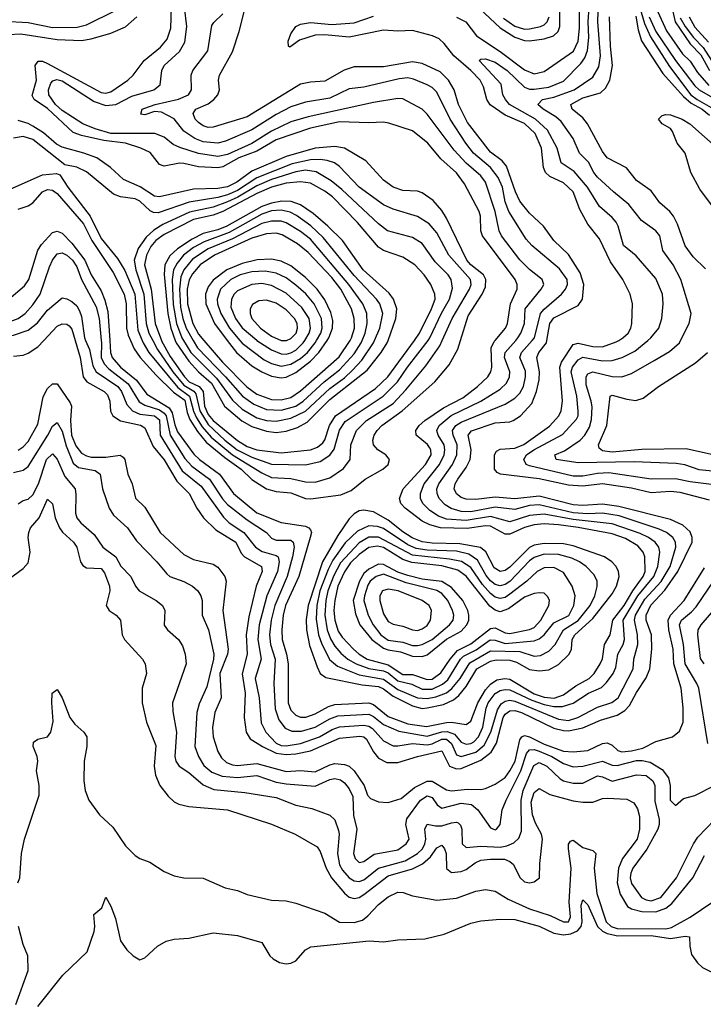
# Model space of a CAD drawing. Header units: inches. Extents: x 884549 to 1028252, y 526810 to 653624.
# Tile 137 of 256: x 961656 to 964464, y 547271 to 551318. Entities that reach past the tile are written whole.
import ezdxf

# ---------------------------------------------------------------- set-up
doc = ezdxf.new("R2010")
doc.units = ezdxf.units.IN
doc.header["$MEASUREMENT"] = 0
doc.layers.add('A9564', color=7, linetype='Continuous')
doc.layers.add('A9565', color=7, linetype='Continuous')

msp = doc.modelspace()

# ---------------------------------------------------------------- linework, layer by layer
at = {"layer": 'A9564', "color": 5}
for points, elevation in [([(961630, 549935.4), (961670, 549939.1), (961690, 549947), (961730, 549973.7), (961754.8, 550000)], 2220), ([(961883.6, 550000), (961904.4, 549930), (961916.8, 549850), (961931.1, 549830), (962002.6, 549790), (962016.4, 549776.4), (962026, 549750), (962029, 549709), (962038.3, 549690), (962069.5, 549669.5), (962151.5, 549651.5), (962170, 549640.5), (962203.9, 549563.9), (962250, 549508.7), (962301.7, 549421.7), (962352.1, 549370), (962384.2, 549310), (962411.4, 549270), (962461, 549221), (962543.4, 549170), (962565.9, 549125.9), (962578.8, 549110), (962648.9, 549070), (962651.3, 549050), (962626.7, 548990), (962596.7, 548863.3), (962586.6, 548790), (962590.5, 548710), (962569.8, 548629.8), (962582.6, 548550), (962578.2, 548450), (962586, 548390), (962602.6, 548362.6), (962652.7, 548330), (962710, 548302.8), (962750, 548298), (962790, 548300), (962850, 548313.3), (962970, 548364.1), (963053.1, 548373.1), (963070, 548370.6), (963080.2, 548360.2), (963110, 548308), (963130, 548282.6), (963164.4, 548264.3), (963210, 548264.5), (963290.4, 548289.6), (963390, 548312), (963421.8, 548250), (963450, 548238.7), (963470, 548239.4), (963550, 548273.9), (963593.3, 548306.7), (963615.2, 548344.8), (963641.6, 548450), (963650, 548463.4), (963670, 548477.7), (963690, 548478), (963717.1, 548470), (963850, 548406), (963890, 548395.6), (963910, 548395.4), (963970, 548407.9), (964041.5, 548438.5), (964110, 548459.8), (964141.5, 548478.5), (964161, 548499), (964190, 548553.1), (964230, 548612.4), (964244.9, 548650), (964253.6, 548730), (964252, 548790), (964229.4, 548849.4), (964229.3, 548870), (964249.1, 548910.9), (964307.1, 548972.9), (964360, 549050), (964418.7, 549170), (964419.4, 549190), (964410, 549213.6), (964380.4, 549240.4), (964330, 549263.6), (964117.5, 549317.5), (964050, 549327.1), (963970, 549321.6), (963930, 549324.6), (963790, 549359.6), (963690, 549348.5), (963610, 549355.2), (963530, 549345.3), (963490, 549346.7), (963470, 549353.9), (963450, 549368.9), (963441.1, 549390), (963444.8, 549410), (963455.5, 549430), (963490, 549478), (963506.7, 549510), (963510.2, 549550), (963498.1, 549610), (963511.6, 549628.4), (963610, 549660.9), (963670, 549664.6), (963683.2, 549670), (963713.5, 549690), (963759.4, 549740.6), (963779.8, 549790), (963790, 549837.1), (963791.8, 549870), (963780.4, 549930), (963788.5, 549950), (963819.8, 549990), (963821.6, 550000)], 2220), ([(961926.3, 550000), (961942.4, 549962.4), (961955.8, 549895.8), (961970.6, 549870.6), (962058.3, 549810), (962074.4, 549790), (962096.4, 549736.4), (962119.7, 549710), (962150, 549696.1), (962210, 549690.2), (962230, 549673.6), (962232.8, 549610), (962323.5, 549463.5), (962401.2, 549401.2), (962492.9, 549272.9), (962516.4, 549250), (962577, 549210), (962624, 549150), (962652.4, 549132.4), (962710, 549115.9), (962717.9, 549110), (962722.3, 549090), (962714.4, 549050), (962671.3, 548950), (962639, 548830), (962634.4, 548770), (962648.3, 548690), (962623.8, 548610), (962639.6, 548530), (962648.4, 548428.4), (962666.8, 548390), (962710, 548343.6), (962730, 548334.5), (962750, 548332.9), (962810, 548342.2), (962887.3, 548370), (962939.8, 548400.2), (962970, 548412), (963070, 548418.4), (963090, 548414.7), (963105, 548405), (963150, 548353.6), (963190, 548333.9), (963210, 548332.9), (963270, 548343.3), (963330, 548337.5), (963350, 548341.1), (963390, 548360), (963410, 548360.8), (963430, 548342.8), (963450, 548296.2), (963470, 548289.2), (963530, 548307.6), (963563.5, 548336.5), (963590.9, 548389.1), (963618.9, 548481.1), (963634.3, 548505.7), (963650, 548517.3), (963670, 548521), (963690, 548517), (963870, 548442.6), (963910, 548437.7), (963948.5, 548450), (964030, 548491.6), (964088.8, 548511.2), (964114.4, 548530), (964175.9, 548650), (964178.9, 548690), (964195.4, 548750), (964194, 548790), (964181.7, 548850), (964185.6, 548870), (964223.9, 548936.1), (964290.8, 549009.2), (964328.1, 549070), (964351.8, 549150), (964349.9, 549170), (964339, 549190), (964312.8, 549210), (964283.7, 549223.7), (964118.3, 549278.3), (964050, 549289.1), (963990, 549286.8), (963930, 549291.4), (963790, 549324.4), (963750, 549320.8), (963690, 549304.5), (963610, 549313.8), (963510, 549295.8), (963470, 549296.7), (963428.5, 549308.5), (963403.5, 549323.5), (963378.9, 549350), (963370.6, 549370), (963370.3, 549390), (963378.1, 549410), (963434.1, 549490), (963452.3, 549530), (963452.7, 549570), (963436.5, 549610), (963434.5, 549630), (963448.1, 549650), (963470, 549663.3), (963650, 549737.5), (963690, 549763.1), (963710, 549783.3), (963726, 549810), (963734.4, 549850), (963733.6, 549873.6), (963711.3, 549930), (963717.6, 549950), (963761.7, 550000)], 2240), ([(961990.5, 550000), (961991.4, 549990), (961990.7, 549930), (962003, 549903), (962022.5, 549882.5), (962101.7, 549821.7), (962146.7, 549746.7), (962170, 549734.1), (962230, 549714.5), (962250, 549700.7), (962257.4, 549690), (962273.9, 549610), (962334.8, 549514.8), (962363.3, 549483.3), (962435.7, 549430), (962489.2, 549349.2), (962510, 549325.8), (962590, 549262.8), (962670, 549210.5), (962690, 549187.2), (962710, 549178.5), (962770, 549179), (962779.9, 549170), (962784.1, 549150), (962777.2, 549110), (962754.4, 549030), (962703.8, 548910), (962689.1, 548850), (962682.6, 548790), (962686.5, 548750), (962704.8, 548690), (962700.4, 548590), (962705.5, 548485.5), (962720.3, 548440.3), (962746.3, 548406.3), (962774, 548394), (962813.7, 548393.7), (962870, 548410.6), (962930, 548443.9), (962963.3, 548456.7), (963090, 548463.6), (963110, 548454.2), (963150, 548420.7), (963213.5, 548393.5), (963330, 548372.8), (963390, 548390.8), (963412.6, 548392.6), (963441.7, 548381.7), (963470, 548348.4), (963490, 548339.5), (963510, 548342.9), (963522.1, 548350), (963541.1, 548370), (963559, 548410), (963571.7, 548488.3), (963581.2, 548510), (963610, 548548.8), (963630, 548560.7), (963650, 548565), (963670, 548563), (963760.5, 548520.5), (963810, 548503.1), (963850, 548495), (963885.3, 548494.7), (963930, 548509), (963992.5, 548550), (964046.4, 548573.6), (964066.9, 548593.1), (964093.6, 548630), (964104.7, 548655.3), (964112.9, 548710), (964135.1, 548750), (964141, 548770), (964135.2, 548850), (964195.4, 548950), (964261, 549030), (964277.3, 549070), (964286, 549130), (964281.2, 549150), (964266.7, 549170), (964238.8, 549190), (964205.5, 549205.5), (964090, 549245.9), (963930, 549263.4), (963810, 549285.8), (963750, 549280.5), (963670, 549254.1), (963590, 549275.6), (963490, 549259.4), (963410, 549265.1), (963376.7, 549276.7), (963340.4, 549300.4), (963312.6, 549330), (963303, 549350), (963302.3, 549370), (963318.1, 549410), (963380.2, 549490), (963400.2, 549530), (963403, 549550), (963399.2, 549570), (963374.8, 549610), (963369.9, 549630), (963379.4, 549650), (963428.6, 549691.4), (963550, 549750), (963630, 549799.3), (963656.3, 549823.7), (963668.8, 549850), (963669.2, 549870), (963648.2, 549930), (963649.9, 549950), (963694.1, 550000)], 2260), ([(962025.9, 550000), (962029.2, 549950), (962035.1, 549930), (962070, 549890), (962136.2, 549836.2), (962178.2, 549778.2), (962270, 549723.1), (962282.2, 549702.2), (962293.2, 549653.2), (962304.7, 549624.7), (962371.8, 549531.8), (962394.2, 549510), (962477, 549450), (962534, 549370), (962630, 549291.3), (962730, 549251.9), (962830, 549236.6), (962843.9, 549230), (962850, 549221.2), (962854.3, 549210), (962849.7, 549190), (962802.4, 549030), (962747.8, 548910), (962738.8, 548870), (962733.1, 548810), (962733.6, 548770), (962752.3, 548710), (962758.2, 548670), (962759.2, 548510), (962770, 548480.4), (962790, 548459.7), (962810, 548451.2), (962831.5, 548451.5), (962870, 548464.7), (962924.9, 548495.1), (962950, 548503.8), (963090, 548510.2), (963110, 548503.3), (963170, 548454.4), (963250, 548423.7), (963327.4, 548412.6), (963410, 548429.4), (963430.5, 548430.5), (963490, 548421.5), (963510, 548434.5), (963538.5, 548510), (963570, 548563.8), (963590, 548587.4), (963615.9, 548604.1), (963649.4, 548610.7), (963670, 548606.6), (963770, 548547.4), (963810, 548533.8), (963851.3, 548528.7), (963890, 548542.7), (963940.5, 548579.5), (963995.9, 548610), (964015.8, 548630), (964041.2, 548670), (964049.7, 548690.3), (964057.9, 548750), (964081.9, 548790), (964093.3, 548850), (964139.5, 548910), (964174.3, 548970), (964218, 549030), (964225.1, 549050), (964223.6, 549110), (964216.9, 549130), (964195.4, 549155.4), (964145, 549185), (964090, 549204.4), (963950, 549231.4), (963870, 549241.9), (963810, 549245.2), (963770, 549241.9), (963730, 549231.2), (963670, 549203.2), (963650, 549203.8), (963590, 549236.9), (963570, 549237.8), (963494, 549226), (963384.5, 549230), (963341.5, 549241.5), (963310, 549256.3), (963239.3, 549310), (963222.2, 549330), (963216.6, 549350), (963231.5, 549390), (963322.5, 549490), (963345.9, 549530), (963345.3, 549550), (963339.8, 549559.9), (963331.6, 549571.6), (963284.6, 549610), (963283.5, 549630), (963296.7, 549650), (963319.9, 549670), (963396.8, 549723.2), (963476.2, 549763.8), (963537.2, 549810), (963578.8, 549850), (963591.2, 549870), (963595.7, 549890), (963592.9, 549970), (963605.2, 549994.8), (963609.6, 550000)], 2280), ([(962111.3, 550000), (962125.8, 549965.8), (962150.3, 549930), (962216.9, 549856.8), (962287.5, 549787.5), (962333.8, 549753.8), (962343.5, 549703.5), (962354.8, 549674.8), (962385.8, 549625.8), (962421.5, 549581.5), (962498.3, 549518.3), (962566.1, 549470), (962610, 549428.3), (962670, 549390), (962710, 549378.1), (962770, 549373.1), (962830, 549350.4), (962850, 549348.6), (962974.7, 549365.3), (963017.1, 549382.9), (963075.7, 549430), (963148.1, 549470), (963169.3, 549490), (963174.5, 549510), (963170, 549516.8), (963159.5, 549530), (963127.3, 549550), (963109.4, 549570), (963107.3, 549590), (963112.8, 549610), (963124.1, 549630), (963143.2, 549650), (963226.7, 549710), (963361.7, 549830), (963420.8, 549899.2), (963456.1, 549963.9), (963467.2, 550000)], 2320), ([(962158.3, 550000), (962162.5, 549990), (962186.6, 549950), (962306.1, 549806.1), (962353.4, 549770), (962369.6, 549709.6), (962381.8, 549681.8), (962404.9, 549644.9), (962442.7, 549602.7), (962530, 549529.4), (962650, 549454.9), (962690, 549436.9), (962770, 549431.6), (962830, 549418.6), (962870, 549416.5), (962930, 549435.5), (962986.5, 549473.5), (963014.2, 549510), (963016.6, 549570), (963039.7, 549630), (963081.2, 549670), (963190, 549740.8), (963242.9, 549797.1), (963324, 549896), (963382, 549978), (963392, 550000)], 2340), ([(962202.5, 550000), (962222.3, 549962.3), (962285.3, 549870), (962330, 549816.5), (962371.2, 549791.2), (962379.8, 549779.8), (962395.4, 549710), (962430, 549653.6), (962498, 549590), (962549.3, 549550), (962610, 549520), (962690, 549490.8), (962830, 549489), (962890, 549502.7), (962930, 549528.3), (962947.3, 549552.7), (962969.6, 549630.4), (962993.4, 549666.6), (963148.7, 549770), (963208.5, 549830), (963248.7, 549890), (963333.6, 550000)], 2360), ([(962237.7, 550000), (962238.3, 549998.3), (962273.4, 549933.4), (962332.2, 549850), (962351.9, 549830), (962393.4, 549810), (962410, 549790.3), (962414.6, 549730), (962430, 549695.3), (962450, 549670.7), (962550, 549588.6), (962590, 549564.4), (962630, 549549.5), (962730, 549538), (962850, 549549.5), (962879.3, 549560.8), (962901.4, 549578.6), (962910, 549590.9), (962928, 549650), (962953.9, 549690), (963117.8, 549802.2), (963168.1, 549850), (963277.2, 550000)], 2380), ([(962295.1, 550000), (962298.7, 549990), (962350, 549915.2), (962390, 549870.9), (962443.4, 549823.4), (962497.3, 549730), (962568.6, 549668.6), (962610, 549646.1), (962670, 549626.3), (962710, 549621.7), (962750, 549627.4), (962797.7, 549642.3), (962836.4, 549663.6), (962930, 549756.6), (963082.9, 549877.1), (963140.4, 549950), (963165.8, 549990), (963169.4, 550000)], 2420), ([(962328.2, 550000), (962359.5, 549950), (962464.3, 549844.3), (962530, 549754.3), (962570, 549717.7), (962630, 549682.2), (962670, 549671), (962710, 549668.4), (962770, 549680.2), (962830, 549708.6), (962930, 549802.8), (962990, 549846.1), (963023.1, 549876.9), (963061.1, 549918.9), (963109.4, 549990), (963113.7, 550000)], 2440), ([(962368.6, 550000), (962386.1, 549970), (962502, 549850), (962571.1, 549771.1), (962617.4, 549737.4), (962670, 549716.3), (962730, 549713.1), (962790, 549729.2), (962820.7, 549750), (962906.6, 549830), (962970, 549878.6), (963030, 549944.7), (963058.3, 549990), (963062.4, 550000)], 2460), ([(962411.7, 550000), (962488.7, 549910), (962588.5, 549808.5), (962630, 549778.8), (962690, 549756.6), (962730, 549755.3), (962770, 549765.7), (962810, 549792.9), (962967.9, 549932.1), (963012.9, 550000)], 2480), ([(962508.7, 550000), (962546.7, 549950), (962610, 549895.5), (962650, 549870.3), (962690, 549852.8), (962730, 549845.4), (962750, 549848.5), (962790, 549868.1), (962850, 549914.5), (962884.2, 549950), (962919.3, 550000)], 2520), ([(962560.5, 550000), (962570, 549989.1), (962660.2, 549920.2), (962690, 549905), (962730, 549894.2), (962770, 549901.8), (962810, 549925.4), (962838.3, 549950), (962869.5, 549990), (962875.3, 550000)], 2540), ([(962630.7, 550000), (962690, 549960.5), (962730, 549944.3), (962750, 549943.3), (962770, 549948.6), (962790, 549960.2), (962820.9, 549990), (962827.1, 550000)], 2560), ([(962729.5, 550000), (962730, 549999.8), (962750, 549999), (962752.5, 550000)], 2580), ([(964490, 549342.6), (964370, 549374.3), (964330, 549378.6), (964250, 549373.9), (964170, 549391.8), (964050.6, 549410.6), (963970, 549401.1), (963910, 549404.9), (963790, 549430.4), (963630.6, 549450.6), (963617.1, 549457.1), (963607.1, 549470), (963607.1, 549530), (963615.3, 549544.7), (963630, 549552.3), (963690, 549557.2), (963727.4, 549572.6), (963832.1, 549647.9), (963870.4, 549689.6), (963880.1, 549710), (963885.7, 549750), (963875.2, 549890), (963882.3, 549910), (963930, 549983), (963950, 549987.9), (964010, 549974.2), (964050, 549973.8), (964106.2, 549993.8), (964116.8, 550000)], 2180), ([(964630, 549390.9), (964410, 549418.6), (964350, 549431.2), (964250, 549429), (964075.9, 549455.8), (964030, 549453.4), (963970, 549441.9), (963930, 549441.4), (963750, 549483.9), (963736.5, 549490), (963726.6, 549510), (963738.1, 549530), (963768, 549550), (963886.3, 549613.7), (963943.5, 549676.5), (963949.9, 549690), (963950.6, 549709.4), (963944.8, 549770), (963922.2, 549870), (963927.6, 549890), (963950, 549920.5), (963970, 549930.6), (964050, 549915.9), (964090, 549917.7), (964131, 549929), (964183.7, 549956.3), (964237, 550000)], 2160), ([(964530, 549460.2), (964447.3, 549467.3), (964388.3, 549488.3), (964353.6, 549493.6), (964180.9, 549500.9), (963950, 549496), (963859.7, 549510), (963854.5, 549530), (963893.7, 549546.3), (963958.7, 549590), (963978.3, 549610), (963996.6, 549643.4), (964005, 549675), (964007.3, 549727.3), (964004.2, 549750), (963982.6, 549817.4), (963983.3, 549850), (963990, 549861.9), (964010, 549870.1), (964090, 549851.3), (964130, 549850.1), (964170, 549864.1), (964263.3, 549916.7), (964325.9, 549954.1), (964366.4, 549990), (964371.5, 550000)], 2140), ([(964510, 549528.7), (964393.5, 549553.5), (964211.3, 549551.3), (964090, 549540.7), (964050, 549545.9), (964037, 549557.1), (964033.6, 549570), (964068.6, 549650), (964081.7, 549770), (964090, 549775.4), (964150, 549758.1), (964187.5, 549752.5), (964217.6, 549762.4), (964279.8, 549810), (964432, 549908), (964481.9, 549950)], 2120), ([(961650, 549548.5), (961670, 549562), (961690, 549584.1), (961730, 549655.8), (961752.5, 549767.5), (961770, 549802), (961790, 549821.7), (961810, 549821.8), (961863.5, 549743.5), (961869.1, 549729.1), (961864.7, 549670), (961869, 549610), (961887, 549567), (961910, 549536.7), (961930, 549525), (961950, 549520), (962010, 549520.5), (962068.5, 549528.5), (962080.3, 549520.3), (962087.3, 549510), (962100.7, 549450), (962117.8, 549410), (962131.3, 549351.3), (962170, 549313.8), (962232.4, 549210), (962330, 549120.1), (962370, 549099.8), (962450, 549079.8), (962470, 549068.1), (962498.7, 549030), (962503.9, 549010), (962489.8, 548889.8), (962512.6, 548730), (962509.4, 548710), (962478, 548630), (962483.4, 548530), (962457.9, 548470), (962448.1, 548408.1), (962450.8, 548370), (962469.7, 548310), (962484.3, 548284.3), (962504.9, 548264.9), (962530, 548254.8), (962550, 548253), (962630, 548260.9), (962750, 548227.2), (962810, 548231.5), (962870, 548227), (962930, 548255.4), (962950, 548260.6), (962990, 548256.3), (963010, 548249), (963029.7, 548230), (963070.8, 548170.8), (963084.9, 548130), (963097, 548117), (963130, 548102.6), (963170, 548100.7), (963223.7, 548116.3), (963278, 548162), (963330, 548187.6), (963350, 548187.3), (963410, 548153), (963430, 548147.6), (963495, 548155), (963550, 548154.4), (963570, 548158.2), (963610, 548176.1), (963650, 548203.6), (963670, 548230.1), (963690.9, 548270), (963710, 548358.5), (963718.4, 548370), (963730, 548375.5), (963750, 548370.3), (963810, 548340.2), (963890, 548311.5), (963930, 548308.1), (963990, 548314.6), (964050, 548342.8), (964070, 548345.7), (964090, 548336), (964113.8, 548313.8), (964130, 548308.7), (964170, 548312.6), (964216.3, 548323.8), (964270, 548351.3), (964338.5, 548370), (964366.9, 548393.1), (964381.9, 548430), (964381.8, 548490), (964373, 548570), (964344, 548670), (964340.7, 548730), (964323.3, 548810), (964320.5, 548850), (964329.4, 548870.6), (964386.3, 548930), (964470, 549064.6)], 2180), ([(961630, 549456.2), (961670, 549466.7), (961690, 549481.6), (961771.9, 549610), (961790, 549646.7), (961810, 549662), (961830, 549626.7), (961846.1, 549566.1), (961875.6, 549495.6), (961897.2, 549477.2), (961965.5, 549465.5), (961986.7, 549450), (961995.3, 549390), (962022.8, 549310), (962041.4, 549281.4), (962099, 549230), (962136, 549176), (962219, 549090), (962260.1, 549040.1), (962272.9, 549030), (962330, 549008.9), (962365.2, 548990), (962387.6, 548970), (962399.8, 548950), (962405, 548930), (962406, 548870), (962431.1, 548810), (962453.3, 548710), (962452.7, 548690), (962424.7, 548575.3), (962393.8, 548506.2), (962383.4, 548470), (962376, 548330), (962390.1, 548290), (962412.9, 548252.9), (962444.5, 548224.5), (962488.1, 548208.1), (962550, 548203.6), (962630, 548211.2), (962710, 548184.2), (962750, 548176.6), (962870, 548167.9), (962930, 548194.5), (962950, 548198.8), (962973.4, 548193.4), (962990, 548181.2), (963010, 548156.1), (963024.5, 548124.5), (963027.5, 548047.5), (963041.1, 547990), (963027.9, 547890), (963034, 547870), (963050, 547854), (963070, 547858.1), (963111.5, 547888.5), (963210, 547905.6), (963243.4, 547930), (963255.8, 547950), (963242.3, 548010), (963246.6, 548033.4), (963302.7, 548110), (963330, 548127.6), (963350, 548120.4), (963370.4, 548090.4), (963390, 548076.6), (963470, 548097.1), (963511.9, 548091.9), (963537.6, 548070), (963590, 547995.8), (963610, 547988), (963615.1, 547990), (963629.8, 548010), (963638.4, 548070), (963654.1, 548110), (963714.4, 548230), (963738.6, 548301.4), (963750, 548316.7), (963770, 548318.1), (963790, 548311.3), (963842.4, 548290), (963890, 548261.1), (963930, 548247.4), (963970, 548249), (964050, 548270.4), (964090, 548254.1), (964110, 548252.2), (964190, 548272.3), (964212.9, 548272.9), (964245.7, 548265.7), (964295.4, 548235.4), (964321.9, 548201.9), (964328, 548170), (964328.1, 548110), (964350, 548088.1), (964383.7, 548116.3), (964430, 548129.3), (964511.1, 548170)], 2160), ([(961650, 549327.4), (961670, 549341.2), (961690, 549347.5), (961710, 549365.5), (961732.6, 549410), (961766.2, 549510), (961790, 549534.2), (961810, 549512.3), (961840.7, 549440.7), (961883.3, 549390), (961886.9, 549366.9), (961885.3, 549290), (961890.1, 549270), (961906.4, 549250), (961961.9, 549201.9), (961997.7, 549150), (962050.1, 549110.1), (962071.4, 549071.4), (962111.8, 549030), (962131, 548990), (962147.1, 548970), (962216.5, 548930), (962242.2, 548910), (962251.7, 548890), (962249.5, 548829.5), (962262.4, 548810), (962308.3, 548770), (962324.7, 548744.7), (962336.1, 548710), (962339.5, 548670), (962283.3, 548510), (962285.3, 548474.7), (962300.5, 548390), (962293.5, 548290), (962297.2, 548270), (962310.7, 548250), (962350, 548224), (962410, 548173.2), (962453.5, 548153.5), (962581, 548141), (962710, 548120.3), (962790, 548089.6), (962856, 548076), (962930, 548048.7), (962950, 548029.2), (962965.7, 547985.7), (962968.3, 547970), (962961.4, 547890), (962970, 547844.4), (962982.2, 547822.2), (963010, 547790.9), (963030, 547778.4), (963050, 547775.9), (963070, 547782.9), (963130, 547830.4), (963239.2, 547860.8), (963290, 547890.4), (963310.1, 547909.9), (963321, 547930), (963324.6, 547950), (963320.8, 547990), (963330, 548011.2), (963363.8, 548003.8), (963390, 548004.1), (963430, 548017.2), (963450, 548020.1), (963456.9, 548016.9), (963467.5, 548007.5), (963472.5, 547990), (963473.7, 547930), (963490, 547915), (963550, 547920.2), (963630, 547917.2), (963657.7, 547922.3), (963685.4, 547934.6), (963707, 547953), (963717.6, 547982.4), (963716.6, 548110), (963723.7, 548150), (963768.2, 548251.8), (963790, 548265), (963822, 548250), (963876.9, 548196.9), (963890, 548189.4), (963930, 548180.2), (963970, 548179.2), (964030, 548209.3), (964050, 548205.7), (964090, 548188), (964190, 548213.6), (964230, 548211.5), (964257.4, 548190), (964265.5, 548170), (964266, 548106.1), (964283.2, 548030), (964283.5, 548010), (964277.5, 547990), (964232.1, 547907.9), (964175.5, 547830), (964166.5, 547810), (964164.3, 547790), (964170, 547767.1), (964210, 547709.3), (964230, 547699.7), (964250, 547696.7), (964289.9, 547710), (964354.7, 547790), (964424.6, 547930), (964442.7, 547957.3), (964510, 548029.5)], 2140), ([(961593.3, 549006.7), (961670, 549062.3), (961690, 549085), (961698.1, 549130), (961690.8, 549189.2), (961692.8, 549210), (961700.1, 549230), (961735.4, 549270), (961770, 549347.4), (961790, 549328.4), (961801.8, 549270), (961819, 549230), (961831.5, 549211.5), (961876.2, 549170), (961891.1, 549150), (961905.5, 549090), (961914.5, 549074.5), (961930, 549064.9), (961990, 549061.7), (962004.3, 549044.3), (962024.3, 548990), (962026.1, 548970), (962010.8, 548910), (962023.8, 548890), (962052.7, 548870), (962070.2, 548850), (962076.9, 548790), (962086.4, 548770), (962160.3, 548690), (962171.5, 548670), (962176.5, 548630), (962158.9, 548570), (962159.4, 548510), (962177.2, 548430), (962214.9, 548334.9), (962208.5, 548250), (962213.2, 548213.3), (962231.4, 548170), (962265.7, 548125.7), (962290, 548102.9), (962310, 548092.8), (962350, 548083.3), (962510, 548069.6), (962690, 548011.5), (962787.7, 547970), (962877.8, 547917.8), (962890, 547898.7), (962914.8, 547830), (962937.4, 547790), (962990, 547727.7), (963010, 547711.2), (963030, 547705.6), (963050, 547710.1), (963070, 547721.9), (963170, 547798.6), (963270, 547828.2), (963311.3, 547848.7), (963343.2, 547876.8), (963370, 547914), (963390, 547924.5), (963401.3, 547910), (963408.2, 547890), (963409.4, 547829.4), (963430, 547812.7), (963470, 547816.5), (963490, 547824.7), (963527.6, 547852.4), (963550, 547862.8), (963590, 547867.6), (963647, 547867), (963670, 547857.9), (963684.8, 547844.8), (963710, 547791.3), (963730, 547773.9), (963750, 547769.7), (963770, 547773.6), (963791.7, 547790), (963793.1, 547850), (963803.9, 547950), (963799.7, 547970), (963775.2, 548015.2), (963762.5, 548050), (963757.9, 548102.1), (963770, 548142), (963790, 548157.2), (963833.4, 548133.4), (963930, 548107.3), (963970, 548101.2), (964010, 548101.3), (964050, 548116.2), (964070, 548118.1), (964150, 548113.7), (964178.4, 548098.4), (964194.2, 548074.2), (964202.5, 548042.5), (964202.9, 547990), (964192.7, 547950), (964133.1, 547870), (964116.1, 547830), (964111.2, 547770), (964123.6, 547723.6), (964153.2, 547673.2), (964170, 547663.3), (964212.5, 547652.5), (964270, 547650.3), (964310, 547665.4), (964334.6, 547685.4), (964421.1, 547790), (964470, 547881.9)], 2120), ([(964482.6, 548342.6), (964446, 548570), (964438.3, 548590), (964389.5, 548670), (964383.5, 548750), (964366.7, 548830), (964375.2, 548850), (964416.2, 548883.8), (964434.7, 548905.3), (964533.8, 549050)], 2160), ([(964468.3, 548670), (964452.9, 548692.9), (964441.5, 548790), (964444, 548810), (964455.4, 548830), (964541.5, 548930)], 2140), ([(961648.1, 547770), (961656.5, 547790), (961663.4, 547890), (961675.9, 547950), (961735.1, 548130), (961735.8, 548170), (961724.6, 548230), (961730.7, 548270), (961727.5, 548290), (961710.9, 548330), (961712.3, 548347.8), (961730, 548361.3), (961769.8, 548370.2), (961783.5, 548390), (961793.7, 548433.7), (961787.6, 548510), (961789.6, 548550), (961810, 548564.9), (961830, 548530.7), (961861.1, 548450), (961882.1, 548422.1), (961919.5, 548390), (961931.9, 548370), (961931.7, 548330), (961920.1, 548270), (961919.4, 548190), (961924.3, 548150), (961940.4, 548110), (961983.8, 548050), (962038.4, 547998.4), (962090, 547922.6), (962130, 547881.8), (962150, 547869.4), (962190, 547854.6), (962250, 547816.4), (962290, 547799.3), (962330, 547790.1), (962410, 547789.2), (962500.5, 547750), (962550, 547738), (962590, 547721.8), (962690, 547698.4), (962750, 547695.4), (962790, 547686.1), (962910, 547645), (962970, 547607.9), (963030, 547606.8), (963063.6, 547616.4), (963086.1, 547633.9), (963130, 547681.2), (963170, 547712.2), (963210, 547731.6), (963230.9, 547730.9), (963270, 547716.2), (963370, 547699.2), (963450, 547707.4), (963530, 547735.3), (963570, 547742.1), (963610, 547735.2), (963662.7, 547702.7), (963750, 547662.6), (963835.6, 547635.6), (963889.5, 547609.5), (963910, 547610.2), (963918.7, 547630), (963913.5, 547690), (963921.5, 547830), (963910, 547910), (963911, 547929), (963919.2, 547940.8), (963930, 547945.9), (963970, 547914.9), (964010, 547903.3), (964023.6, 547890), (964016.2, 547830), (964026.8, 547726.8), (964065.9, 547610), (964085.9, 547590), (964110, 547581.9), (964310, 547581.1), (964334.1, 547585.9), (964411, 547629), (964550, 547723.6)], 2080), ([(961730, 547262.3), (961833.6, 547390), (961933.2, 547486.8), (961961.8, 547570), (961964.5, 547590), (961960.5, 547639.5), (961992.6, 547667.4), (962010, 547711.3), (962030, 547674.8), (962050, 547622.8), (962070, 547531.3), (962095.3, 547495.3), (962122, 547470), (962150, 547454), (962170, 547462), (962222, 547510), (962258, 547530), (962290, 547539.1), (962350, 547543), (962450, 547564.4), (962550, 547553.1), (962650, 547524.2), (962683.5, 547470), (962697, 547457), (962722.9, 547442.9), (962750, 547437.7), (962770, 547440.1), (962790.3, 547449.7), (962830, 547495.2), (962852.6, 547507.4), (963091.3, 547531.3), (963150, 547528), (963210, 547535.5), (963320.2, 547539.8), (963400.4, 547559.6), (963510, 547604.5), (963550, 547613.8), (963630, 547620.1), (963690, 547619.5), (963790, 547592.5), (963850, 547562.8), (963890, 547556.5), (963920, 547560), (963947.8, 547572.2), (963962.4, 547590), (963966.9, 547610), (963962.1, 547677.9), (963970, 547700.8), (963990, 547680.2), (964030.1, 547590), (964050.9, 547570.9), (964070, 547561.4), (964112.8, 547552.8), (964250, 547554.1), (964330, 547541.6), (964390.6, 547550.6), (964408, 547548), (964408.6, 547510), (964415.7, 547475.7), (964441, 547441), (964461.5, 547421.5), (964648, 547328)], 2060), ([(961639.9, 547270), (961690.5, 547410), (961689.8, 547469.8), (961670, 547517.2), (961650.6, 547590.6)], 2080)]:
    msp.add_lwpolyline(points, dxfattribs=dict(at, elevation=elevation))
for points, elevation in [([(963070, 549302.6), (963050, 549298.7), (963030, 549287.4), (963010, 549266.7), (962962.2, 549197.8), (962900.3, 549090), (962841.1, 548910), (962833.2, 548853.2), (962834.5, 548810), (962846.2, 548746.2), (962877.5, 548657.5), (962890.9, 548630.9), (962913.7, 548613.7), (963063.5, 548583.5), (963130, 548576.5), (963150, 548568.1), (963190, 548536.8), (963270, 548497.2), (963310, 548487), (963330, 548489.5), (963397.3, 548502.7), (963438.3, 548521.7), (963459.8, 548540.2), (963490, 548577.8), (963534.1, 548650), (963590, 548681.6), (963612.9, 548687.1), (963670, 548685.3), (963697, 548677), (963750, 548647), (963790, 548641.4), (963830, 548646.3), (963870, 548667.3), (963913.6, 548710), (963922.7, 548730), (963926.1, 548770), (963936.3, 548790), (964010, 548856.1), (964090, 548957.4), (964107.6, 548990), (964119, 549030), (964116.5, 549050), (964107, 549070), (964089.3, 549090), (964058.6, 549110), (963930, 549155.1), (963890, 549163.4), (963810, 549165.1), (963770, 549158.4), (963750, 549148.4), (963670, 549068.1), (963650, 549054.2), (963630, 549049.9), (963605.2, 549065.2), (963571.3, 549131.3), (963548.5, 549148.5), (963463.5, 549163.5), (963350, 549166.1), (963310, 549171.6), (963268.5, 549188.5), (963230, 549212.4), (963170, 549260.7), (963110, 549294.5)], 2320), ([(963090, 549237.4), (963043.7, 549216.2), (962992.8, 549167.2), (962943, 549097), (962922.5, 549057.5), (962889.1, 548970), (962876.4, 548910), (962873.6, 548853.6), (962883.7, 548790), (962895.5, 548755.5), (962928.3, 548688.3), (962961.1, 548661.1), (963050, 548624.9), (963150, 548607.8), (963210, 548565), (963290, 548530.5), (963330, 548527.8), (963365.6, 548534.4), (963410, 548550.8), (963431.6, 548568.4), (963466, 548610), (963505.1, 548674.9), (963590, 548723.2), (963710, 548720.6), (963770, 548701.6), (963795.5, 548704.5), (963830, 548723), (963855.5, 548750), (963890.1, 548809.9), (963950, 548848.2), (963999.9, 548910), (964019.2, 548950), (964028.9, 548988.9), (964027.8, 549010), (964016, 549036), (963983.4, 549070), (963955.4, 549090), (963924.5, 549104.5), (963870, 549120.4), (963810, 549120.9), (963770, 549107.9), (963750, 549093.2), (963670, 549008.9), (963650, 548995.8), (963630, 548990.8), (963610, 548996.7), (963590, 549011.4), (963573, 549033), (963536.9, 549096.9), (963501, 549121), (963450, 549133.3), (963330, 549137.7), (963284.8, 549144.8), (963250, 549160.1), (963150, 549226.3), (963125.2, 549234.8)], 2340), ([(963130, 549191), (963090, 549190.4), (963050, 549167.1), (962974.5, 549085.5), (962946.3, 549033.7), (962921.8, 548970), (962913.2, 548930), (962910, 548870), (962919.6, 548810), (962932.4, 548772.4), (962950, 548742.6), (962974.6, 548714.6), (963003.9, 548690), (963037.6, 548670), (963090, 548650.7), (963150, 548641.2), (963170, 548632.9), (963210, 548600.6), (963266.9, 548586.9), (963310, 548566.2), (963350, 548566.2), (963393.3, 548586.7), (963414.9, 548605.1), (963467.2, 548690), (963478.7, 548701.3), (963531.5, 548728.5), (963588.6, 548768.6), (963610, 548767.8), (963650, 548753.8), (963770, 548764.6), (963790, 548773.2), (963810, 548789), (963850, 548839.1), (963911.5, 548868.5), (963933.2, 548910), (963938.7, 548950), (963925.6, 548990), (963890, 549045.6), (963850, 549066.9), (963810, 549064.6), (963781.5, 549050), (963739.9, 549010), (963670, 548956.4), (963650, 548943.6), (963630, 548939.3), (963610, 548944.6), (963590, 548959.1), (963556.7, 548996.7), (963510, 549065.7), (963471, 549091), (963421.1, 549101.1), (963270, 549116.8)], 2360), ([(963125.5, 549154.5), (963090, 549148), (963050, 549119.4), (963015, 549085), (962990, 549047.9), (962963.1, 548990), (962949.9, 548930.1), (962947, 548890), (962950.9, 548850), (962964.4, 548804.4), (962980.2, 548780.2), (963027.4, 548730), (963050.2, 548710.2), (963083.8, 548690), (963170, 548665.6), (963230, 548627.1), (963270, 548627), (963330, 548606.2), (963350, 548607.9), (963386.6, 548633.4), (963424.4, 548690), (963454.7, 548725.3), (963510, 548752.8), (963590, 548815.6), (963610, 548818.2), (963650, 548797.2), (963670, 548795.3), (963750, 548810.9), (963770, 548819.5), (963797.3, 548850), (963829.9, 548910), (963832.7, 548930), (963825.7, 548945.7), (963810, 548960.2), (963790, 548962.8), (963770, 548958.9), (963730, 548944.6), (963664.1, 548895.9), (963630, 548884.3), (963610, 548891.1), (963587, 548907.1), (963490.4, 549030.4), (963455.3, 549055.3), (963390, 549073.3), (963266.6, 549086.6), (963230, 549099.7), (963150, 549148.3)], 2380), ([(963130, 549079.5), (963090, 549059.5), (963070, 549041.5), (963051.3, 549010), (963026.1, 548930), (963035.2, 548875.2), (963053.8, 548830), (963103.2, 548770), (963150, 548734.9), (963170, 548727.3), (963220.2, 548720.2), (963270, 548701.2), (963310, 548700.7), (963330, 548707.3), (963410, 548771.6), (963470, 548804.4), (963492.8, 548830), (963500.6, 548850), (963501.8, 548870), (963497.6, 548890), (963476, 548930), (963430, 548984.2), (963390, 549008.7), (963310, 549018), (963250, 549032.8), (963210, 549046.9), (963150, 549078)], 2420), ([(963150, 549038.3), (963119.7, 549030), (963096.2, 549010), (963086.6, 548993.4), (963072, 548950), (963070.3, 548930.3), (963087.1, 548870), (963107.6, 548830), (963140.1, 548790), (963170, 548767.9), (963230, 548759.4), (963270, 548746.1), (963290, 548746), (963310, 548750.1), (963350, 548771), (963421.3, 548830), (963436.9, 548850), (963439.2, 548870), (963434.5, 548890), (963415.5, 548930), (963390, 548958.9), (963370, 548971.2), (963243.6, 549003.6)], 2440), ([(963170, 548976.7), (963146.8, 548970), (963135.7, 548950), (963134.9, 548930), (963150, 548875.8), (963170, 548844.4), (963190, 548833.3), (963230, 548825.6), (963270, 548809.4), (963290, 548808), (963310, 548813.8), (963330, 548828.3), (963343.3, 548850), (963347.7, 548890), (963338.8, 548910), (963310, 548930.7), (963210.9, 548970)], 2460)]:
    msp.add_lwpolyline(points, close=True, dxfattribs=dict(at, elevation=elevation))
at = {"layer": 'A9565', "color": 5}
for points, elevation in [([(963609.6, 550000), (963652, 550050), (963659.9, 550070), (963672.6, 550150), (963699.5, 550210), (963699.5, 550230), (963691.8, 550250), (963557.2, 550430), (963550.6, 550450), (963548.8, 550510), (963543.6, 550530), (963483.6, 550643.6), (963450, 550688.4), (963385.7, 550745.7), (963332.1, 550810), (963270, 550861.9), (963173.1, 550893.1), (963150, 550896.8), (963090, 550893.9), (962970, 550897.9), (962850, 550872.6), (962710, 550824.2), (962630, 550777.7), (962556.5, 550750), (962490, 550713.5), (962470, 550709.6), (962390, 550713), (962330, 550727.6), (962312.2, 550727.8), (962250, 550715.5), (962230, 550723), (962191.9, 550771.9), (962153.8, 550790), (962090.5, 550810.5), (962001.4, 550821.4), (961910, 550842.3), (961875.2, 550855.2), (961770, 550952.6), (961714.8, 550990), (961707.1, 551007.1), (961724.7, 551070), (961718.9, 551130), (961731.9, 551148), (961750, 551147.1), (961770, 551138.6), (961990, 551019.6), (962010, 551016.1), (962030, 551021.5), (962100.6, 551070), (962121.3, 551090), (962166.9, 551150), (962234.4, 551205.6), (962261.3, 551238.7), (962276.5, 551283.5), (962279.5, 551370)], 2280), ([(963694.1, 550000), (963702.9, 550010), (963715.4, 550030), (963729.3, 550070), (963732.6, 550130), (963798, 550210), (963808.6, 550230), (963802, 550250), (963750, 550291.5), (963710.5, 550330.4), (963634.8, 550430), (963625.2, 550450), (963609.7, 550530), (963569.9, 550650), (963550, 550676.1), (963490, 550727.8), (963441.3, 550781.3), (963330, 550930.5), (963309.8, 550950), (963230, 550993.1), (963210, 550994.5), (963110, 550978.5), (962841.6, 550918.4), (962770, 550898.2), (962690, 550860), (962610, 550809.3), (962510, 550764.6), (962470, 550755.7), (962390, 550768), (962313.1, 550793.1), (962285.8, 550805.8), (962250, 550836), (962211, 550851), (962030, 550850.7), (961965.7, 550870), (961915.4, 550890), (961830, 550945), (961803.3, 550970), (961775.2, 551010), (961774.2, 551030), (961783.3, 551056.7), (961792.4, 551067.6), (961807.9, 551072.1), (961830, 551066.5), (961961.9, 550981.9), (962010, 550965.4), (962050.6, 550969.4), (962116.7, 551003.3), (962207, 551030), (962232.7, 551050), (962240.4, 551110), (962248.9, 551130), (962312.6, 551187.4), (962334.7, 551225.3), (962342.3, 551290), (962332.3, 551370)], 2260), ([(963450, 551328.5), (963489.2, 551310), (963532, 551252), (963630, 551187.2), (963730, 551112.3), (963770, 551095.8), (963810, 551105.9), (963931.4, 551188.6), (963950.7, 551229.3), (963956, 551284), (963955.7, 551390)], 2180), ([(964237, 550000), (964249.2, 550010), (964281.7, 550050), (964294.1, 550090), (964300.2, 550150), (964296.2, 550190), (964270, 550254.4), (964188.1, 550348.1), (964136.8, 550390), (964114.3, 550470), (964105.9, 550485.9), (964090, 550505.2), (964037.8, 550550), (963989.2, 550630), (963934.6, 550694.6), (963879.9, 550730), (963864.7, 550790), (963824.8, 550864.8), (963775.2, 550910), (963668.8, 550970), (963651.5, 550990), (963641.5, 551010), (963633.7, 551053.7), (963544, 551150), (963550, 551155.8), (963570, 551157.2), (963610, 551143.8), (963659, 551110), (963730, 551041.1), (963750, 551032.9), (963770, 551032.1), (963830, 551040.7), (963890, 551066.1), (963961.9, 551138), (963978.3, 551161.7), (963988.5, 551191.5), (963994.7, 551245.3), (963991.5, 551310), (963995.3, 551370)], 2160), ([(963544.4, 551364.4), (963630, 551284.2), (963690, 551246.9), (963730, 551232.5), (963750, 551231), (963810, 551239.8), (963848.4, 551251.6), (963867.7, 551270), (963875.4, 551290), (963875, 551350)], 2220), ([(964371.5, 550000), (964406.9, 550070), (964415, 550110), (964372.5, 550250), (964340.4, 550310), (964297.8, 550370), (964286.4, 550430), (964270, 550450.6), (964210, 550492.9), (964158.3, 550558.3), (964094.9, 550610), (964030, 550671), (964014.4, 550690), (963992.2, 550732.2), (963956, 550770), (963930.4, 550830), (963880.1, 550900.1), (963858.4, 550918.4), (963806.1, 550950), (963784.9, 550970), (963803.5, 550990), (963850, 551000.3), (963933.3, 551030), (964010, 551081.7), (964035.9, 551124.1), (964042.4, 551170), (964031.7, 551310), (964034.1, 551394.1)], 2140), ([(964196.1, 551396.1), (964222.8, 551302.8), (964247.3, 551247.3), (964325.7, 551125.7), (964413.6, 551010), (964439.4, 550990), (964497.4, 550957.4)], 2140), ([(964335.7, 551370), (964348.8, 551308.8), (964410, 551219.1), (964454.2, 551174.2), (964490, 551110)], 2220), ([(961590, 551312.8), (961690, 551307.3), (961790, 551285.5), (961892.5, 551287.5), (961930, 551297.5), (962050, 551356.4)], 2340), ([(961610, 551256.8), (961660.1, 551260.1), (961810, 551236.6), (961910, 551233.3), (961950, 551239.4), (962030, 551263.3), (962090, 551288.8), (962136.7, 551330)], 2320), ([(963761.7, 550000), (963770.6, 550010), (963795.4, 550110), (963811.1, 550128.8), (963881.8, 550190), (963898.2, 550210), (963906.2, 550230), (963905.5, 550250), (963874.2, 550294.2), (963759.9, 550390), (963736.7, 550416.7), (963665.4, 550530), (963650.2, 550570), (963639.6, 550630), (963621.6, 550670), (963589.9, 550710), (963519.7, 550770), (963488.9, 550810), (963424.6, 550910), (963370, 551019.9), (963350, 551039.6), (963330, 551051), (963273.8, 551073.8), (963250, 551078.8), (963214.7, 551074.7), (963070, 551041.5), (963010, 551034.5), (962930, 550996.2), (962830, 550979.2), (962770, 550960.4), (962710, 550929), (962610, 550865.3), (962501.6, 550818.4), (962470, 550810.9), (962410, 550816.2), (962375, 550830), (962330, 550860.6), (962290, 550910.4), (962238, 550938), (962210, 550941.4), (962170, 550927.8), (962153.2, 550930), (962158.5, 550950), (962170, 550955), (962212.3, 550970), (962308.8, 550991.2), (962349.1, 551010), (962361.4, 551030), (962360.7, 551090), (962366.7, 551110), (962429.4, 551190), (962445.7, 551294.3), (962453, 551307.1), (962490, 551342.9)], 2240), ([(963821.6, 550000), (963833.9, 550070), (963850, 550092.5), (963950, 550142.9), (963967.9, 550170), (963973.7, 550230), (963958.3, 550278.3), (963910, 550352.8), (963850.4, 550410), (963807.7, 550470), (963750, 550522.9), (963710, 550572.7), (963692.5, 550610), (963656.1, 550716.1), (963637.5, 550737.5), (963590, 550773.3), (963495.1, 550895.1), (963458.2, 550970), (963441.5, 551030), (963418.1, 551070), (963383.4, 551103.4), (963310, 551138.2), (963270, 551144.9), (963150, 551124.9), (963030, 551124.4), (962989.2, 551110.8), (962910, 551066.1), (962850, 551062), (962810, 551052.6), (962590, 550919.6), (962450, 550876.3), (962430, 550875.6), (962410, 550881.4), (962390, 550895.2), (962376.2, 550910), (962367.9, 550932.1), (962379.2, 550950), (962430, 550972.1), (962453.8, 550990), (962470.5, 551010), (962477.2, 551030), (962473.1, 551070), (962476.1, 551090), (962530, 551186), (962557.8, 551270), (962577.7, 551350)], 2220), ([(964116.8, 550000), (964134, 550010), (964155.8, 550030), (964166.9, 550050), (964171.4, 550070), (964173.5, 550150), (964164.5, 550190), (964134.5, 550250), (964082.8, 550322.8), (964037.9, 550417.9), (963990, 550477.5), (963957.4, 550537.4), (963929.9, 550610), (963890, 550648), (963833.5, 550673.5), (963816.4, 550690), (963808, 550710), (963799.9, 550790), (963773, 550850), (963730, 550891.8), (963650, 550925.2), (963588.9, 550968.9), (963574.9, 550990), (963561.7, 551041.7), (963547.6, 551070), (963509.9, 551110), (963439, 551170), (963399.8, 551219.8), (963379, 551239.1), (963351.9, 551252), (963270, 551273.6), (963210, 551270.6), (963150, 551275.5), (963010, 551246.4), (962910, 551255.6), (962870, 551254.6), (962805.7, 551234.3), (962765.6, 551205.6), (962760.7, 551210), (962758.5, 551230), (962770, 551260.3), (962790.9, 551290), (962810, 551299.6), (962850, 551307.1), (962938.6, 551298.6), (963030, 551306), (963110, 551333.1)], 2180), ([(963644.2, 551324.2), (963690, 551291.4), (963730, 551279.8), (963750, 551280.2), (963795.2, 551290), (963810, 551296.7), (963823.3, 551310), (963831.1, 551330)], 2240), ([(964473.9, 550293.9), (964423.5, 550343.5), (964390, 550388.9), (964358.2, 550478.2), (964342.3, 550510), (964326.5, 550530), (964285.8, 550565.8), (964250, 550615), (964190, 550657.3), (964148.7, 550708.7), (964069.3, 550750), (964050, 550776.5), (963989.1, 550890), (963970, 550914.7), (963925.3, 550950), (963919.6, 550970), (963970, 550996.9), (964042, 551018), (964063.1, 551036.9), (964080.3, 551070), (964092.1, 551130), (964083.3, 551210), (964079.4, 551330)], 2120), ([(964187.4, 551332.6), (964196.7, 551276.7), (964210.9, 551230.9), (964297.6, 551097.6), (964382.7, 551002.7), (964414.8, 550974.8), (964459.5, 550950), (964490, 550926.3)], 2120), ([(964242.4, 551330), (964270, 551270.1), (964350, 551150.8), (964430, 551046.3), (964447.3, 551030), (964550, 550971.3)], 2160), ([(964277.1, 551350), (964312.7, 551272.7), (964378.4, 551178.4), (964410, 551147.1), (964441, 551101), (964487.5, 551047.5)], 2180), ([(964370, 551326.3), (964390, 551290), (964424.9, 551244.9), (964464.1, 551204.1), (964510, 551130.9)], 2240), ([(964407, 551330), (964430, 551287.6), (964485.4, 551225.4)], 2260), ([(964519.3, 550530), (964450, 550621.4), (964413.6, 550690), (964389.4, 550770), (964357.7, 550810), (964338.4, 550858.4), (964330, 550870.7), (964295.8, 550890), (964279.8, 550910), (964295.2, 550924.8), (964310, 550929.2), (964330, 550927.4), (964378, 550910), (964409.4, 550890), (964530, 550783)], 2080), ([(963467.2, 550000), (963498.5, 550101.5), (963556.5, 550190), (963570, 550219.6), (963571.2, 550250), (963561.7, 550270), (963509.9, 550310), (963493.4, 550330), (963410, 550502.4), (963390, 550533.7), (963354.7, 550574.7), (963310, 550607), (963290, 550613.1), (963230, 550616.6), (963189.8, 550630), (963150, 550658), (963078.3, 550738.3), (962990, 550790.7), (962950, 550796.4), (962870, 550790), (962750, 550755.4), (962610, 550696.2), (962548, 550650), (962510, 550631), (962470, 550624.8), (962370, 550621.6), (962230, 550590.5), (962210, 550592.9), (962151.1, 550631.1), (962081.6, 550661.6), (962028.7, 550710), (961972.3, 550750), (961919.1, 550770), (961830, 550794.2), (961806.8, 550806.8), (961753.4, 550853.4), (961710, 550881.1), (961690, 550892.2), (961650, 550903.4)], 2320), ([(963392, 550000), (963432.5, 550090), (963504.4, 550210), (963510.9, 550230), (963507.9, 550250), (963418.8, 550350), (963370, 550442.6), (963338.4, 550478.4), (963290, 550509), (963190, 550538.7), (963150, 550556.6), (963050.9, 550630), (962970, 550715), (962949.4, 550729.4), (962919.4, 550739.4), (962890, 550743.5), (962850, 550741.9), (962774.8, 550725.2), (962630, 550668.7), (962550, 550616.2), (962510, 550598.3), (962470, 550587.3), (962351.8, 550568.2), (962224.4, 550524.4), (962205.5, 550525.5), (962192.2, 550532.2), (962150, 550572.9), (962130, 550582.2), (962069.9, 550589.9), (962040.5, 550600.5), (961930, 550693.4), (961890, 550712.5), (961841.7, 550721.7), (961710, 550825.7), (961670, 550837.7), (961630, 550831.7)], 2340), ([(961604.2, 550615.8), (961750, 550680.5), (961806.4, 550686.4), (961820.6, 550680.6), (961853, 550630), (961945.6, 550510), (961990, 550419.3), (962057.2, 550337.2), (962087.2, 550287.2), (962128.4, 550190), (962141.3, 550041.3), (962158.3, 550000)], 2340), ([(963333.6, 550000), (963341.3, 550010), (963388.3, 550111.7), (963421.7, 550170), (963434.4, 550214.4), (963428, 550250), (963416, 550270), (963363.4, 550323.4), (963310, 550398.7), (963270, 550422.3), (963167.5, 550450), (963130, 550478.9), (962979.8, 550619.8), (962935.8, 550655.8), (962873.2, 550693.2), (962830, 550699.2), (962790, 550692.3), (962690, 550661.2), (962630, 550634.9), (962551.8, 550588.2), (962510, 550568.9), (962450, 550547.7), (962353.3, 550526.7), (962243.6, 550476.4), (962206.7, 550453.3), (962175.7, 550424.3), (962142.7, 550377.3), (962125.8, 550330), (962132.5, 550290), (962165.7, 550190), (962175.7, 550070), (962186.7, 550030), (962202.5, 550000)], 2360), ([(963277.2, 550000), (963299, 550030), (963348.4, 550130), (963362.4, 550170), (963361.2, 550190), (963344.8, 550230), (963317.1, 550270), (963279.5, 550310), (963230, 550342.2), (963150, 550369.9), (963130, 550382.5), (963044.3, 550484.3), (962940.8, 550590), (962910, 550612.8), (962850, 550646.4), (962810, 550652.3), (962750, 550646.4), (962690, 550629.6), (962630, 550603.2), (962490, 550529.1), (962450, 550514.3), (962370, 550496.6), (962250, 550435), (962215.5, 550410), (962194.4, 550385.6), (962176.4, 550350), (962169, 550310), (962195.6, 550210), (962212.7, 550070), (962237.7, 550000)], 2380), ([(961650, 550539.3), (961690, 550553.5), (961710, 550565.8), (961749.9, 550610), (961770, 550620.6), (961790, 550617.5), (961810, 550603.6), (961918.4, 550478.4), (961952.7, 550410), (962039.2, 550279.2), (962084.6, 550190), (962093, 550150), (962094.8, 550050), (962101.9, 550021.9), (962111.3, 550000)], 2320), ([(963169.4, 550000), (963201.5, 550090), (963205.5, 550130), (963191.2, 550170), (963173.7, 550193.7), (963067.4, 550290), (962981.7, 550410), (962921.7, 550470), (962861.6, 550521.7), (962810, 550556.6), (962770.5, 550570.5), (962732.3, 550572.3), (962690, 550564.5), (962650.1, 550549.9), (962507, 550470), (962470, 550455), (962410, 550439.8), (962363.9, 550416.1), (962304.1, 550375.9), (962273, 550347), (962252.7, 550310), (962248.8, 550271.2), (962263.9, 550110), (962277.2, 550050), (962295.1, 550000)], 2420), ([(963113.7, 550000), (963135.4, 550050), (963147.2, 550110), (963135.4, 550150), (963121.5, 550170), (963030, 550266.3), (962902.7, 550422.7), (962851.3, 550471.3), (962792.9, 550512.9), (962766.7, 550526.7), (962730, 550535.7), (962690, 550532.4), (962650, 550518.4), (962516.9, 550443.1), (962414.3, 550405.7), (962370, 550381.3), (962329.3, 550350), (962302.5, 550317.5), (962287.9, 550290), (962282.2, 550250), (962286.9, 550146.9), (962300.3, 550070), (962322, 550010), (962328.2, 550000)], 2440), ([(963062.4, 550000), (963074.7, 550030), (963083.7, 550070), (963082.6, 550110), (963065.5, 550150), (963008.2, 550230), (962850, 550415.9), (962810, 550447.7), (962750, 550483.3), (962730, 550489.7), (962690, 550490.7), (962650, 550480.4), (962530, 550417.4), (962430, 550376.3), (962366.4, 550333.6), (962330.7, 550290), (962318.2, 550261.8), (962312.6, 550210), (962316.7, 550136.7), (962325.7, 550090), (962339.3, 550050), (962368.6, 550000)], 2460), ([(961344.6, 550000), (961378.1, 550070), (961410, 550118.2), (961430, 550131.8), (961445.1, 550134.9), (961510, 550136.3), (961571, 550149), (961611, 550169), (961676.1, 550223.9), (961693.3, 550250), (961729.7, 550370.3), (961745.6, 550394.4), (961790, 550443.4), (961810, 550449.3), (961830, 550441), (961870, 550400.1), (961923.2, 550330), (961949.7, 550269.7), (961990, 550204.2), (962005.7, 550165.7), (962018.1, 550118.1), (962025.9, 550000)], 2280), ([(963012.9, 550000), (963019.6, 550010), (963030.9, 550050), (963029.9, 550090.1), (963019.1, 550130), (962974.6, 550210), (962937.9, 550257.9), (962841.6, 550361.6), (962797.3, 550397.3), (962734, 550434), (962710, 550440.5), (962670, 550438.4), (962610, 550420.6), (962456, 550350), (962397.9, 550310), (962365.9, 550274.1), (962351.4, 550248.6), (962344, 550210), (962345.3, 550150), (962367.1, 550070), (962390, 550025.4), (962411.7, 550000)], 2480), ([(961419.9, 550000), (961441.5, 550050), (961454.8, 550065.2), (961470, 550073.5), (961490, 550076.4), (961590, 550068.4), (961649.1, 550090), (961678.8, 550110), (961710, 550145.5), (961739.2, 550190), (961778.1, 550301.9), (961791.1, 550330), (961810, 550355.5), (961830, 550359.7), (961850, 550350.1), (961872.6, 550330), (961890, 550302.9), (961910.1, 550249.9), (961970, 550138.3), (961982.4, 550090), (961990.5, 550000)], 2260), ([(962919.3, 550000), (962926.3, 550010), (962941.4, 550050), (962942.3, 550082.3), (962934.5, 550114.5), (962910, 550166.3), (962878.1, 550210), (962830, 550258.1), (962770, 550306.3), (962730, 550325.8), (962690, 550334.5), (962630.9, 550330.9), (962570, 550315.6), (962507.2, 550290), (962450, 550247.9), (962430, 550219.9), (962418.8, 550190), (962420, 550150), (962455.5, 550070), (962508.7, 550000)], 2520), ([(962875.3, 550000), (962892.8, 550030), (962898.4, 550050), (962895.6, 550090), (962866.1, 550150), (962831.1, 550191.2), (962790, 550227.4), (962750, 550257.4), (962710, 550276.1), (962663.9, 550283.9), (962610, 550282.1), (962562.1, 550270), (962523, 550250), (962480.2, 550210), (962466.5, 550170), (962468.3, 550150), (962481.6, 550110), (962517.1, 550050), (962560.5, 550000)], 2540), ([(962827.1, 550000), (962845.7, 550030), (962850.9, 550050), (962845, 550090), (962815.4, 550135.4), (962750, 550194.4), (962690, 550226.1), (962650, 550233.2), (962610.1, 550230), (962550, 550203), (962536.5, 550190), (962525.3, 550170), (962523.8, 550136.2), (962541.9, 550090), (962570, 550051.5), (962630, 550000.5), (962630.7, 550000)], 2560), ([(961507.2, 550000), (961512.3, 550007.7), (961530, 550015.5), (961590, 550015.6), (961630, 550020.8), (961690, 550042.5), (961728.4, 550071.6), (961770, 550123.5), (961830, 550174.8), (961850, 550171), (961870, 550159.3), (961890, 550142.4), (961902.1, 550122.1), (961910, 550098.4), (961922, 550010), (961926.3, 550000)], 2240), ([(962752.5, 550000), (962770, 550007.1), (962791.4, 550030), (962797.3, 550050), (962795.1, 550070), (962784.4, 550090), (962750, 550125.3), (962710, 550153.1), (962670, 550165.5), (962637.8, 550162.2), (962612.9, 550147.1), (962603.1, 550130), (962602.9, 550110), (962610, 550089.6), (962645.1, 550050), (962690, 550017.6), (962729.5, 550000)], 2580), ([(961754.8, 550000), (961810, 550058.7), (961830, 550068), (961850, 550066.8), (961859.4, 550059.4), (961870, 550046), (961883.6, 550000)], 2220)]:
    msp.add_lwpolyline(points, dxfattribs=dict(at, elevation=elevation))

doc.saveas('drawing.dxf')
